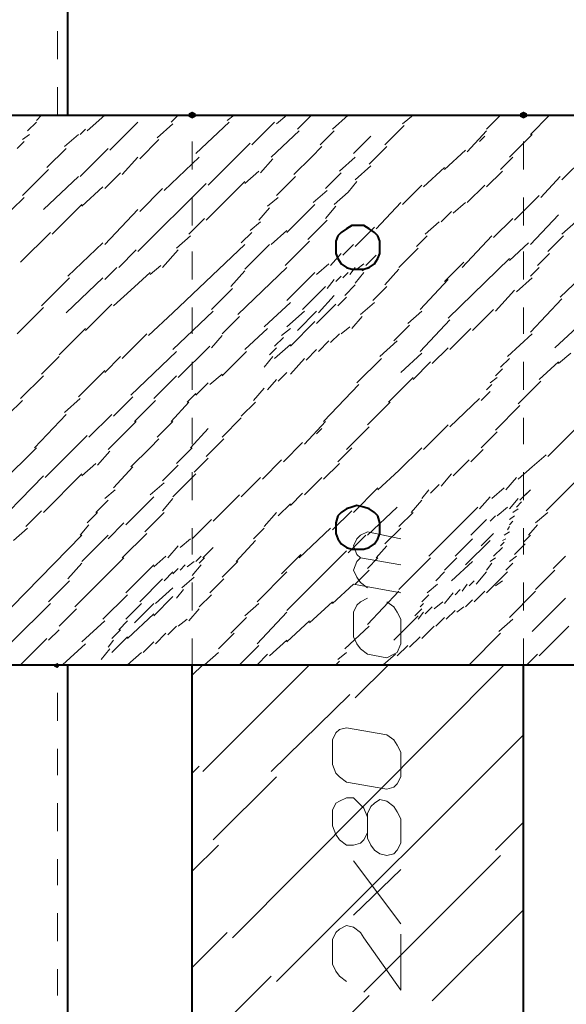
# Model space of a CAD drawing. Header units: millimetres. Extents: x 5545 to 136428, y -146986 to -36607.
# Tile 56 of 105: x 45822 to 45903, y -55284 to -55137. Entities that reach past the tile are written whole.
import ezdxf

# ---------------------------------------------------------------- set-up
doc = ezdxf.new("R2010")
doc.units = ezdxf.units.MM
doc.header["$LTSCALE"] = 8
doc.layers.add('1', color=7, linetype='Continuous')

msp = doc.modelspace()

# ---------------------------------------------------------------- hatches: boundary and pattern name
h = msp.add_hatch(color=7)
h.dxf.hatch_style = 2
h.paths.add_polyline_path([(45847.566, -55151.425), (45847.042, -55151.163), (45847.042, -55150.639), (45847.566, -55150.377), (45848.09, -55150.639), (45848.09, -55151.163)])
h = msp.add_hatch(color=7)
h.dxf.hatch_style = 2
h.paths.add_polyline_path([(45897.072, -55151.425), (45896.548, -55151.163), (45896.548, -55150.639), (45897.072, -55150.377), (45897.596, -55150.639), (45897.596, -55151.163)])
h = msp.add_hatch(color=7)
h.dxf.hatch_style = 2
h.paths.add_polyline_path([(45827.397, -55233.673), (45826.873, -55233.411), (45826.873, -55233.149), (45827.397, -55232.888), (45827.659, -55233.149), (45827.659, -55233.411)])

# ---------------------------------------------------------------- linework, layer by layer
at = {"layer": '1', "color": 7, "lineweight": 40}
for points in [[(45828.968, -55150.901), (45828.968, -55107.943)], [(45389.175, -55150.901), (46592.516, -55150.901)], [(45869.831, -55168.451), (45869.307, -55168.975)], [(45870.616, -55167.927), (45869.831, -55168.451)], [(45871.402, -55167.403), (45870.616, -55167.927)], [(45872.188, -55167.403), (45871.402, -55167.403)], [(45873.236, -55167.403), (45872.188, -55167.403)], [(45874.022, -55167.927), (45873.236, -55167.403)], [(45874.807, -55168.451), (45874.022, -55167.927)], [(45875.331, -55168.975), (45874.807, -55168.451)], [(45869.307, -55168.975), (45869.045, -55169.761)], [(45869.045, -55169.761), (45869.045, -55170.546)], [(45875.593, -55169.761), (45875.331, -55168.975)], [(45875.593, -55170.546), (45875.593, -55169.761)], [(45869.045, -55170.546), (45869.045, -55171.594)], [(45875.593, -55171.594), (45875.593, -55170.546)], [(45869.045, -55171.594), (45869.307, -55172.38)], [(45869.307, -55172.38), (45869.831, -55173.166)], [(45874.807, -55173.166), (45875.331, -55172.38)], [(45875.331, -55172.38), (45875.593, -55171.594)], [(45869.831, -55173.166), (45870.616, -55173.69)], [(45870.616, -55173.69), (45871.402, -55173.952)], [(45871.402, -55173.952), (45872.188, -55173.952)], [(45872.188, -55173.952), (45873.236, -55173.952)], [(45873.236, -55173.952), (45874.022, -55173.69)], [(45874.022, -55173.69), (45874.807, -55173.166)], [(45871.402, -55209.575), (45870.616, -55209.837)], [(45872.188, -55209.313), (45871.402, -55209.575)], [(45873.236, -55209.575), (45872.188, -55209.313)], [(45874.022, -55209.837), (45873.236, -55209.575)], [(45869.307, -55210.885), (45869.045, -55211.933)], [(45869.831, -55210.361), (45869.307, -55210.885)], [(45870.616, -55209.837), (45869.831, -55210.361)], [(45874.807, -55210.361), (45874.022, -55209.837)], [(45875.331, -55210.885), (45874.807, -55210.361)], [(45875.593, -55211.933), (45875.331, -55210.885)], [(45869.045, -55211.933), (45869.045, -55212.718)], [(45875.593, -55212.718), (45875.593, -55211.933)], [(45869.045, -55212.718), (45869.045, -55213.504)], [(45869.045, -55213.504), (45869.307, -55214.29)], [(45875.331, -55214.29), (45875.593, -55213.504)], [(45875.593, -55213.504), (45875.593, -55212.718)], [(45869.307, -55214.29), (45869.831, -55215.076)], [(45869.831, -55215.076), (45870.616, -55215.6)], [(45870.616, -55215.6), (45871.402, -55215.862)], [(45873.236, -55215.862), (45874.022, -55215.6)], [(45874.022, -55215.6), (45874.807, -55215.076)], [(45874.807, -55215.076), (45875.331, -55214.29)], [(45871.402, -55215.862), (45872.188, -55215.862)], [(45872.188, -55215.862), (45873.236, -55215.862)], [(45389.175, -55233.149), (46592.516, -55233.149)], [(45828.968, -55398.17), (45828.968, -55233.149)], [(45847.566, -55398.17), (45847.566, -55233.149)], [(45897.072, -55398.17), (45897.072, -55233.149)]]:
    msp.add_lwpolyline(points, dxfattribs=at)
at = {"layer": '1', "color": 7, "lineweight": 18}
for points in [[(45827.397, -55142.519), (45827.397, -55138.328)], [(45827.397, -55150.901), (45827.397, -55146.71)], [(45847.566, -55159.021), (45847.566, -55154.83)], [(45897.072, -55159.021), (45897.072, -55154.83)], [(45847.566, -55167.403), (45847.566, -55163.212)], [(45897.072, -55167.403), (45897.072, -55163.212)], [(45847.566, -55175.523), (45847.566, -55171.332)], [(45897.072, -55175.523), (45897.072, -55171.332)], [(45847.566, -55183.643), (45847.566, -55179.714)], [(45897.072, -55183.643), (45897.072, -55179.714)], [(45847.566, -55192.025), (45847.566, -55187.834)], [(45897.072, -55192.025), (45897.072, -55187.834)], [(45847.566, -55200.145), (45847.566, -55196.216)], [(45897.072, -55200.145), (45897.072, -55196.216)], [(45847.566, -55208.527), (45847.566, -55204.336)], [(45897.072, -55208.527), (45897.072, -55204.336)], [(45847.566, -55216.647), (45847.566, -55212.718)], [(45872.188, -55214.29), (45872.712, -55213.766)], [(45872.712, -55213.766), (45873.76, -55213.242)], [(45873.76, -55213.242), (45878.736, -55214.29)], [(45897.072, -55216.647), (45897.072, -55212.718)], [(45871.664, -55215.338), (45872.188, -55214.29)], [(45872.188, -55216.647), (45871.664, -55215.338)], [(45872.712, -55217.171), (45872.188, -55216.647)], [(45871.664, -55219.005), (45872.188, -55217.695)], [(45872.188, -55217.695), (45872.712, -55217.171)], [(45878.736, -55218.219), (45872.712, -55217.171)], [(45872.188, -55220.053), (45871.664, -55219.005)], [(45847.566, -55225.029), (45847.566, -55220.838)], [(45878.736, -55222.41), (45871.664, -55221.1)], [(45872.712, -55220.838), (45872.188, -55220.053)], [(45873.76, -55221.624), (45872.712, -55220.838)], [(45897.072, -55225.029), (45897.072, -55220.838)], [(45871.664, -55225.291), (45872.188, -55224.244)], [(45872.188, -55224.244), (45872.712, -55223.72)], [(45872.712, -55223.72), (45873.76, -55223.196)], [(45876.641, -55223.72), (45877.689, -55224.506)], [(45871.664, -55228.958), (45871.664, -55225.291)], [(45877.689, -55224.506), (45878.213, -55225.291)], [(45878.213, -55225.291), (45878.736, -55226.339)], [(45878.736, -55226.339), (45878.736, -55230.006)], [(45847.566, -55233.149), (45847.566, -55229.22)], [(45872.188, -55230.006), (45871.664, -55228.958)], [(45872.712, -55230.792), (45872.188, -55230.006)], [(45878.736, -55230.006), (45878.213, -55231.316)], [(45897.072, -55233.149), (45897.072, -55229.22)], [(45873.76, -55231.578), (45872.712, -55230.792)], [(45876.641, -55232.102), (45873.76, -55231.578)], [(45877.689, -55231.578), (45876.641, -55232.102)], [(45878.213, -55231.316), (45877.689, -55231.578)], [(45827.397, -55241.531), (45827.397, -55237.34)], [(45869.045, -55243.365), (45868.521, -55244.413)], [(45869.569, -55242.841), (45869.045, -55243.365)], [(45870.616, -55242.579), (45869.569, -55242.841)], [(45876.641, -55243.627), (45870.616, -55242.579)], [(45868.521, -55244.413), (45868.521, -55248.08)], [(45877.689, -55244.413), (45876.641, -55243.627)], [(45878.213, -55245.199), (45877.689, -55244.413)], [(45827.397, -55249.652), (45827.397, -55245.722)], [(45878.736, -55246.246), (45878.213, -55245.199)], [(45878.736, -55249.913), (45878.736, -55246.246)], [(45868.521, -55248.08), (45869.045, -55249.39)], [(45869.045, -55249.39), (45869.569, -55249.913)], [(45869.569, -55249.913), (45870.616, -55250.699)], [(45870.616, -55250.699), (45876.641, -55251.747)], [(45877.689, -55251.485), (45878.213, -55250.961)], [(45878.213, -55250.961), (45878.736, -55249.913)], [(45876.641, -55251.747), (45877.689, -55251.485)], [(45827.397, -55258.034), (45827.397, -55253.843)], [(45868.521, -55254.89), (45869.045, -55253.843)], [(45869.045, -55253.843), (45869.569, -55253.581)], [(45869.569, -55253.581), (45870.616, -55253.057)], [(45870.616, -55253.057), (45871.664, -55253.057)], [(45871.664, -55253.057), (45872.712, -55254.104)], [(45874.284, -55254.366), (45874.807, -55253.843)], [(45874.807, -55253.843), (45875.593, -55253.319)], [(45875.593, -55253.319), (45876.641, -55253.581)], [(45876.641, -55253.581), (45877.689, -55254.366)], [(45868.521, -55257.248), (45868.521, -55254.89)], [(45872.712, -55254.104), (45873.236, -55254.628)], [(45873.236, -55254.628), (45873.76, -55255.938)], [(45873.76, -55255.414), (45874.284, -55254.366)], [(45877.689, -55254.366), (45878.213, -55255.152)], [(45878.213, -55255.152), (45878.736, -55256.2)], [(45873.76, -55259.081), (45873.76, -55255.414)], [(45878.736, -55256.2), (45878.736, -55259.867)], [(45869.045, -55258.557), (45868.521, -55257.248)], [(45873.76, -55258.295), (45873.236, -55259.343)], [(45869.569, -55259.343), (45869.045, -55258.557)], [(45870.616, -55260.129), (45869.569, -55259.343)], [(45873.236, -55259.343), (45872.712, -55259.867)], [(45874.284, -55260.129), (45873.76, -55259.081)], [(45871.664, -55260.129), (45870.616, -55260.129)], [(45872.712, -55259.867), (45871.664, -55260.129)], [(45874.807, -55260.915), (45874.284, -55260.129)], [(45875.593, -55261.439), (45874.807, -55260.915)], [(45878.213, -55260.915), (45877.689, -55261.439)], [(45878.736, -55259.867), (45878.213, -55260.915)], [(45827.397, -55266.154), (45827.397, -55262.225)], [(45878.736, -55271.916), (45871.664, -55262.486)], [(45876.641, -55261.701), (45875.593, -55261.439)], [(45877.689, -55261.439), (45876.641, -55261.701)], [(45871.664, -55270.607), (45878.736, -55263.796)], [(45827.397, -55274.536), (45827.397, -55270.345)], [(45869.569, -55272.702), (45869.045, -55273.226)], [(45870.616, -55272.178), (45869.569, -55272.702)], [(45871.664, -55272.44), (45870.616, -55272.178)], [(45872.712, -55273.226), (45871.664, -55272.44)], [(45869.045, -55273.226), (45868.521, -55274.274)], [(45868.521, -55274.274), (45868.521, -55277.941)], [(45873.236, -55274.012), (45872.712, -55273.226)], [(45878.736, -55281.87), (45873.236, -55274.012)], [(45878.736, -55273.488), (45878.736, -55281.87)], [(45827.397, -55282.656), (45827.397, -55278.727)], [(45868.521, -55277.941), (45869.045, -55278.989)], [(45869.045, -55278.989), (45869.569, -55279.774)], [(45869.569, -55279.774), (45870.616, -55280.56)]]:
    msp.add_lwpolyline(points, dxfattribs=at)
at = {"layer": '1', "color": 7, "lineweight": 5}
for points in [[(45822.944, -55153.259), (45824.253, -55151.949)], [(45824.253, -55151.687), (45825.039, -55150.901)], [(45831.85, -55153.259), (45834.469, -55150.901)], [(45834.469, -55150.901), (45834.731, -55150.901)], [(45835.255, -55156.14), (45839.446, -55151.949)], [(45842.327, -55154.306), (45844.685, -55152.211)], [(45844.423, -55151.949), (45845.47, -55150.901)], [(45848.09, -55156.664), (45853.067, -55151.949)], [(45852.805, -55151.687), (45853.852, -55150.901)], [(45856.472, -55155.354), (45859.877, -55151.949)], [(45860.139, -55152.211), (45861.711, -55150.901)], [(45863.282, -55152.997), (45865.378, -55150.901)], [(45868.521, -55152.997), (45870.878, -55150.901)], [(45878.998, -55152.211), (45880.57, -55150.901)], [(45891.571, -55152.997), (45893.667, -55150.901)], [(45898.12, -55153.782), (45901.001, -55150.901)], [(45830.802, -55153.782), (45831.588, -55152.997)], [(45859.353, -55157.188), (45863.544, -55153.259)], [(45866.687, -55155.354), (45868.783, -55153.259)], [(45876.379, -55155.354), (45879.26, -55152.473)], [(45888.69, -55156.402), (45891.571, -55153.259)], [(45821.372, -55155.878), (45822.42, -55154.83)], [(45822.158, -55154.568), (45823.206, -55153.782)], [(45828.444, -55155.616), (45830.54, -55153.782)], [(45839.708, -55157.45), (45842.589, -55154.568)], [(45849.923, -55161.379), (45856.21, -55155.092)], [(45871.664, -55156.664), (45874.284, -55154.044)], [(45890.524, -55154.83), (45891.309, -55154.044)], [(45894.977, -55157.188), (45898.382, -55153.782)], [(45825.825, -55158.759), (45828.706, -55155.878)], [(45830.802, -55160.069), (45834.993, -55155.878)], [(45865.378, -55157.188), (45866.949, -55155.616)], [(45874.022, -55158.235), (45876.641, -55155.616)], [(45885.285, -55159.021), (45888.428, -55156.14)], [(45837.088, -55159.807), (45839.446, -55157.188)], [(45843.375, -55162.164), (45848.614, -55157.188)], [(45857.781, -55159.545), (45859.615, -55157.45)], [(45862.758, -55159.807), (45865.378, -55157.188)], [(45869.569, -55159.283), (45871.926, -55157.188)], [(45893.667, -55159.021), (45895.5, -55157.188)], [(45902.835, -55160.593), (45906.24, -55157.188)], [(45822.158, -55162.95), (45826.087, -55159.021)], [(45834.469, -55161.902), (45836.826, -55159.545)], [(45855.424, -55161.117), (45857.52, -55159.283)], [(45868.783, -55160.593), (45869.831, -55159.545)], [(45871.926, -55160.593), (45874.284, -55158.497)], [(45882.142, -55161.641), (45885.285, -55158.759)], [(45891.571, -55161.641), (45893.929, -55159.283)], [(45825.301, -55165.046), (45830.54, -55160.069)], [(45849.661, -55166.617), (45855.424, -55160.855)], [(45860.139, -55162.95), (45863.02, -55160.069)], [(45867.473, -55161.902), (45868.783, -55160.593)], [(45870.878, -55162.426), (45872.188, -55160.855)], [(45899.691, -55163.212), (45902.573, -55160.069)], [(45831.064, -55164.522), (45834.207, -55161.641)], [(45839.446, -55171.332), (45849.661, -55161.117)], [(45839.708, -55165.308), (45843.113, -55161.902)], [(45865.64, -55163.998), (45867.735, -55162.164)], [(45868.783, -55164.26), (45870.878, -55162.426)], [(45878.998, -55164.26), (45881.88, -55161.379)], [(45888.69, -55163.998), (45891.309, -55161.379)], [(45820.586, -55165.046), (45822.42, -55163.212)], [(45858.829, -55164.522), (45860.401, -55163.212)], [(45875.069, -55167.927), (45878.736, -55163.998)], [(45886.595, -55165.57), (45888.428, -55163.998)], [(45895.762, -55166.617), (45899.43, -55162.95)], [(45826.611, -55168.713), (45831.064, -55164.26)], [(45834.469, -55170.284), (45839.446, -55165.046)], [(45857.52, -55166.617), (45859.091, -55164.784)], [(45861.711, -55168.451), (45865.902, -55164.26)], [(45867.473, -55166.355), (45869.045, -55164.522)], [(45884.761, -55166.879), (45886.333, -55165.308)], [(45847.042, -55168.713), (45849.399, -55166.355)], [(45856.21, -55168.189), (45857.781, -55166.879)], [(45864.854, -55169.499), (45867.735, -55166.617)], [(45882.404, -55168.713), (45884.499, -55166.879)], [(45892.619, -55169.237), (45895.5, -55166.355)], [(45898.12, -55170.284), (45902.311, -55165.832)], [(45902.835, -55168.713), (45904.93, -55166.879)], [(45821.896, -55172.904), (45826.349, -55168.451)], [(45854.9, -55170.023), (45856.472, -55168.451)], [(45859.353, -55170.284), (45861.711, -55168.189)], [(45871.926, -55170.546), (45874.807, -55167.665)], [(45845.208, -55170.808), (45847.304, -55168.975)], [(45861.449, -55173.428), (45865.116, -55169.761)], [(45881.094, -55170.546), (45882.666, -55168.975)], [(45887.904, -55173.69), (45892.357, -55168.975)], [(45900.739, -55171.332), (45903.097, -55168.975)], [(45828.968, -55174.999), (45834.207, -55170.023)], [(45836.565, -55173.69), (45839.184, -55171.07)], [(45843.113, -55173.69), (45845.47, -55171.07)], [(45844.685, -55180.5), (45855.424, -55170.284)], [(45855.424, -55173.952), (45859.091, -55170.284)], [(45870.093, -55171.856), (45871.664, -55170.284)], [(45878.475, -55173.69), (45881.356, -55170.808)], [(45894.977, -55172.642), (45897.858, -55170.023)], [(45868.259, -55173.428), (45869.831, -55171.594)], [(45873.498, -55173.428), (45875.069, -55171.856)], [(45885.809, -55181.286), (45894.977, -55172.38)], [(45899.168, -55173.428), (45901.001, -55171.594)], [(45834.469, -55175.523), (45836.303, -55173.69)], [(45841.279, -55174.737), (45842.851, -55173.428)], [(45853.329, -55176.571), (45855.424, -55174.214)], [(45854.376, -55180.762), (45861.711, -55173.69)], [(45866.163, -55174.737), (45867.997, -55173.166)], [(45871.14, -55174.737), (45871.926, -55173.69)], [(45872.188, -55173.952), (45873.236, -55173.166)], [(45872.974, -55174.214), (45873.76, -55173.69)], [(45876.379, -55176.309), (45878.475, -55173.952)], [(45885.285, -55175.785), (45888.166, -55172.904)], [(45898.12, -55174.999), (45899.43, -55173.69)], [(45902.573, -55178.143), (45907.55, -55173.428)], [(45825.039, -55179.452), (45829.23, -55175.261)], [(45828.706, -55180.5), (45834.207, -55175.261)], [(45838.398, -55177.095), (45841.279, -55174.475)], [(45861.711, -55178.666), (45865.902, -55174.475)], [(45867.735, -55176.833), (45868.783, -55175.523)], [(45869.045, -55175.785), (45869.831, -55174.999)], [(45870.093, -55175.261), (45870.878, -55174.475)], [(45871.926, -55176.047), (45873.236, -55174.475)], [(45881.618, -55179.976), (45885.809, -55175.523)], [(45896.024, -55177.357), (45898.382, -55175.261)], [(45835.779, -55179.452), (45838.398, -55177.095)], [(45850.447, -55179.976), (45853.59, -55176.833)], [(45864.068, -55179.976), (45867.473, -55176.571)], [(45870.354, -55177.881), (45871.926, -55176.309)], [(45874.545, -55178.666), (45876.641, -55176.571)], [(45892.881, -55180.238), (45895.762, -55177.095)], [(45866.425, -55180.5), (45868.783, -55177.881)], [(45869.307, -55179.452), (45870.616, -55178.143)], [(45898.12, -55183.381), (45902.835, -55178.405)], [(45821.372, -55183.643), (45825.301, -55179.714)], [(45831.588, -55183.119), (45835.517, -55179.19)], [(45844.685, -55186.001), (45850.709, -55180.238)], [(45858.305, -55182.596), (45862.234, -55178.928)], [(45861.711, -55182.596), (45864.33, -55180.238)], [(45863.282, -55183.119), (45866.163, -55180.238)], [(45866.163, -55182.072), (45869.045, -55179.19)], [(45872.712, -55180.762), (45874.807, -55178.928)], [(45879.784, -55182.072), (45881.88, -55180.238)], [(45889.476, -55183.119), (45892.619, -55179.976)], [(45841.017, -55183.905), (45844.685, -55180.5)], [(45852.019, -55183.643), (45854.638, -55181.024)], [(45871.402, -55182.857), (45872.974, -55181.024)], [(45881.618, -55186.263), (45886.071, -55181.548)], [(45827.659, -55186.787), (45831.588, -55182.857)], [(45855.424, -55186.001), (45858.829, -55182.857)], [(45860.925, -55183.905), (45862.234, -55182.857)], [(45862.234, -55185.477), (45865.902, -55181.81)], [(45869.831, -55183.643), (45871.14, -55182.596)], [(45877.689, -55184.691), (45880.046, -55182.334)], [(45886.071, -55186.001), (45889.214, -55182.857)], [(45901.787, -55185.739), (45905.716, -55182.072)], [(45837.088, -55187.31), (45840.756, -55183.643)], [(45850.447, -55185.739), (45852.019, -55183.905)], [(45859.877, -55185.477), (45861.187, -55184.167)], [(45868.259, -55184.953), (45869.569, -55183.643)], [(45894.715, -55187.048), (45898.382, -55183.643)], [(45845.47, -55190.192), (45850.185, -55185.477)], [(45859.091, -55186.787), (45860.139, -55185.739)], [(45859.877, -55187.31), (45862.234, -55185.215)], [(45864.592, -55187.572), (45866.163, -55186.001)], [(45866.425, -55186.263), (45867.997, -55184.691)], [(45875.593, -55187.048), (45878.213, -55184.691)], [(45883.451, -55188.096), (45885.809, -55185.739)], [(45900.739, -55201.979), (45918.027, -55184.691)], [(45825.039, -55189.668), (45827.659, -55187.048)], [(45834.469, -55189.406), (45836.826, -55187.048)], [(45838.398, -55192.811), (45845.208, -55186.263)], [(45852.019, -55189.93), (45855.686, -55186.263)], [(45858.305, -55188.62), (45859.615, -55187.048)], [(45862.234, -55189.668), (45864.33, -55187.31)], [(45872.188, -55190.978), (45875.855, -55187.31)], [(45878.736, -55189.406), (45881.88, -55186.525)], [(45893.667, -55188.62), (45894.977, -55187.31)], [(45902.311, -55188.096), (45904.144, -55186.525)], [(45880.57, -55190.454), (45883.189, -55187.834)], [(45892.881, -55189.93), (45893.929, -55188.882)], [(45899.43, -55190.454), (45902.311, -55187.834)], [(45821.896, -55193.335), (45825.301, -55189.93)], [(45830.54, -55193.073), (45834.469, -55189.144)], [(45841.803, -55193.335), (45845.208, -55189.93)], [(45850.185, -55191.239), (45852.019, -55189.668)], [(45858.829, -55192.025), (45860.139, -55190.454)], [(45860.401, -55190.716), (45861.711, -55189.406)], [(45876.903, -55193.859), (45880.57, -55190.192)], [(45892.095, -55190.978), (45893.143, -55190.192)], [(45848.09, -55192.811), (45849.923, -55190.978)], [(45856.734, -55193.597), (45858.305, -55191.763)], [(45867.211, -55196.74), (45872.45, -55191.239)], [(45891.571, -55192.025), (45892.357, -55191.239)], [(45896.286, -55194.121), (45899.691, -55190.716)], [(45828.444, -55195.43), (45830.802, -55193.335)], [(45835.779, -55195.954), (45838.66, -55193.073)], [(45846.78, -55193.859), (45848.09, -55192.549)], [(45886.071, -55197.526), (45890.524, -55193.335)], [(45890.786, -55193.597), (45892.095, -55192.287)], [(45820.062, -55195.692), (45822.158, -55193.597)], [(45838.922, -55196.74), (45842.065, -55193.597)], [(45844.423, -55196.74), (45847.042, -55193.859)], [(45854.9, -55195.954), (45856.996, -55193.859)], [(45873.76, -55197.264), (45877.165, -55193.859)], [(45892.881, -55198.05), (45896.548, -55194.383)], [(45823.992, -55200.669), (45828.706, -55195.692)], [(45832.112, -55199.098), (45835.517, -55195.692)], [(45852.019, -55199.098), (45854.9, -55196.216)], [(45834.993, -55200.931), (45839.184, -55196.74)], [(45842.327, -55199.098), (45844.685, -55196.74)], [(45847.304, -55200.669), (45849.923, -55197.788)], [(45864.33, -55200.145), (45867.473, -55196.74)], [(45866.163, -55198.574), (45866.949, -55197.788)], [(45870.616, -55200.931), (45874.022, -55197.526)], [(45882.142, -55200.931), (45885.809, -55197.264)], [(45825.563, -55205.122), (45831.85, -55198.836)], [(45841.279, -55200.669), (45842.589, -55199.36)], [(45849.661, -55201.979), (45852.281, -55199.36)], [(45890.786, -55200.669), (45893.143, -55198.312)], [(45819.015, -55205.908), (45824.253, -55200.669)], [(45838.398, -55203.551), (45841.279, -55200.669)], [(45845.208, -55203.027), (45847.566, -55200.669)], [(45861.187, -55202.765), (45864.068, -55199.883)], [(45869.307, -55202.765), (45871.402, -55200.669)], [(45878.475, -55204.074), (45881.88, -55200.669)], [(45900.477, -55210.099), (45910.955, -55199.621)], [(45833.421, -55203.289), (45835.255, -55201.193)], [(45847.828, -55204.336), (45849.923, -55202.241)], [(45889.214, -55202.765), (45891.048, -55200.931)], [(45898.382, -55203.551), (45900.477, -55201.717)], [(45831.064, -55204.86), (45833.159, -55203.027)], [(45835.779, -55206.694), (45838.66, -55203.551)], [(45844.685, -55204.074), (45845.47, -55203.289)], [(45858.043, -55205.384), (45860.925, -55202.503)], [(45867.211, -55205.384), (45869.569, -55203.027)], [(45886.595, -55204.86), (45888.952, -55202.503)], [(45896.286, -55205.384), (45898.382, -55203.551)], [(45816.657, -55213.766), (45825.301, -55204.86)], [(45825.301, -55210.361), (45831.064, -55204.598)], [(45843.113, -55205.646), (45844.685, -55204.074)], [(45846.518, -55206.17), (45848.09, -55204.598)], [(45854.9, -55208.003), (45857.781, -55205.122)], [(45864.33, -55207.742), (45866.949, -55205.122)], [(45875.331, -55206.956), (45878.475, -55204.074)], [(45884.761, -55206.432), (45886.333, -55204.598)], [(45894.453, -55206.956), (45896.024, -55205.122)], [(45841.279, -55207.742), (45843.375, -55205.908)], [(45844.685, -55208.003), (45846.518, -55206.17)], [(45871.664, -55210.361), (45875.331, -55206.694)], [(45883.189, -55207.48), (45884.499, -55206.17)], [(45892.357, -55208.265), (45894.191, -55206.694)], [(45834.469, -55208.265), (45836.041, -55206.956)], [(45837.612, -55212.194), (45841.803, -55208.003)], [(45850.709, -55211.671), (45854.638, -55207.742)], [(45862.234, -55209.313), (45864.068, -55207.48)], [(45881.88, -55208.265), (45882.927, -55206.956)], [(45890.524, -55209.837), (45892.095, -55208.003)], [(45896.548, -55208.527), (45898.12, -55206.956)], [(45896.548, -55208.527), (45897.596, -55207.48)], [(45833.159, -55210.361), (45834.993, -55208.527)], [(45843.113, -55210.099), (45844.685, -55208.265)], [(45860.401, -55210.885), (45862.234, -55209.051)], [(45873.76, -55213.766), (45878.213, -55209.575)], [(45880.308, -55210.361), (45881.88, -55208.527)], [(45882.927, -55216.909), (45890.262, -55209.575)], [(45893.143, -55210.885), (45894.715, -55209.575)], [(45894.977, -55209.837), (45896.286, -55208.265)], [(45896.024, -55209.575), (45896.81, -55208.789)], [(45822.682, -55212.456), (45825.039, -55210.099)], [(45831.85, -55211.933), (45833.421, -55210.361)], [(45840.494, -55213.242), (45843.375, -55210.361)], [(45858.305, -55212.456), (45860.139, -55210.361)], [(45868.521, -55212.98), (45871.402, -55210.099)], [(45878.475, -55212.456), (45880.57, -55210.361)], [(45892.095, -55211.671), (45892.881, -55210.885)], [(45894.977, -55211.409), (45895.762, -55210.885)], [(45895.5, -55210.361), (45896.286, -55209.837)], [(45898.906, -55211.933), (45900.739, -55210.361)], [(45830.802, -55213.766), (45832.112, -55212.194)], [(45834.993, -55214.29), (45837.35, -55211.933)], [(45847.566, -55214.29), (45850.447, -55211.409)], [(45889.214, -55213.766), (45891.571, -55211.409)], [(45894.715, -55212.98), (45894.977, -55212.456)], [(45894.977, -55212.194), (45895.5, -55211.671)], [(45897.858, -55213.766), (45899.168, -55212.194)], [(45820.586, -55224.506), (45831.064, -55213.766)], [(45820.848, -55214.552), (45822.944, -55212.718)], [(45831.064, -55217.695), (45834.993, -55213.766)], [(45837.088, -55217.171), (45840.756, -55213.504)], [(45856.734, -55214.29), (45858.305, -55212.718)], [(45863.544, -55217.171), (45868.259, -55212.718)], [(45870.878, -55216.385), (45873.498, -55213.766)], [(45876.379, -55215.076), (45878.736, -55212.718)], [(45890.786, -55215.338), (45892.619, -55213.504)], [(45894.191, -55213.766), (45894.977, -55213.242)], [(45897.072, -55214.814), (45898.12, -55213.766)], [(45843.899, -55217.171), (45845.47, -55215.338)], [(45845.732, -55215.6), (45847.304, -55214.29)], [(45849.138, -55217.171), (45850.709, -55215.6)], [(45854.114, -55217.695), (45856.996, -55214.552)], [(45875.069, -55217.171), (45876.641, -55215.338)], [(45886.857, -55216.909), (45889.476, -55214.29)], [(45888.428, -55218.219), (45892.095, -55214.552)], [(45892.619, -55216.909), (45893.929, -55215.6)], [(45893.667, -55215.338), (45894.191, -55214.814)], [(45893.929, -55214.552), (45894.453, -55214.29)], [(45895.762, -55216.647), (45897.334, -55215.076)], [(45841.803, -55218.481), (45843.637, -55216.909)], [(45848.09, -55217.695), (45848.876, -55216.909)], [(45860.925, -55219.529), (45863.806, -55216.647)], [(45861.711, -55225.029), (45870.616, -55216.124)], [(45894.977, -55217.695), (45896.024, -55216.909)], [(45901.525, -55218.743), (45903.359, -55216.909)], [(45828.968, -55220.315), (45831.064, -55217.957)], [(45830.016, -55224.506), (45837.35, -55217.171)], [(45837.612, -55222.41), (45841.803, -55218.219)], [(45845.732, -55219.005), (45846.518, -55218.219)], [(45846.78, -55218.481), (45847.828, -55217.695)], [(45847.566, -55219.791), (45848.876, -55218.219)], [(45848.614, -55217.957), (45849.399, -55217.171)], [(45852.019, -55220.053), (45854.376, -55217.695)], [(45873.76, -55218.743), (45875.331, -55217.171)], [(45878.475, -55221.886), (45883.189, -55217.171)], [(45885.285, -55219.005), (45887.118, -55217.171)], [(45886.333, -55220.576), (45889.476, -55217.695)], [(45891.571, -55219.005), (45892.357, -55217.957)], [(45892.095, -55217.695), (45892.881, -55217.171)], [(45894.453, -55219.005), (45895.5, -55217.957)], [(45843.375, -55220.576), (45844.685, -55219.267)], [(45844.685, -55219.529), (45845.47, -55218.743)], [(45857.258, -55223.72), (45861.711, -55219.267)], [(45871.926, -55221.1), (45874.022, -55219.005)], [(45883.975, -55220.576), (45885.285, -55219.267)], [(45890, -55221.1), (45891.571, -55219.267)], [(45891.571, -55222.41), (45894.715, -55219.267)], [(45898.906, -55221.886), (45901.787, -55219.005)], [(45826.087, -55223.72), (45829.23, -55220.576)], [(45839.708, -55223.72), (45843.113, -55220.315)], [(45845.994, -55221.624), (45847.828, -55220.053)], [(45850.185, -55222.41), (45852.281, -55220.315)], [(45868.521, -55223.982), (45871.664, -55221.1)], [(45882.666, -55222.41), (45884.237, -55221.1)], [(45887.904, -55222.148), (45888.69, -55221.1)], [(45888.952, -55221.362), (45889.738, -55220.576)], [(45892.881, -55221.362), (45893.929, -55220.576)], [(45834.207, -55226.339), (45837.874, -55222.672)], [(45841.803, -55225.815), (45844.685, -55222.934)], [(45842.065, -55223.982), (45844.685, -55221.624)], [(45845.208, -55223.196), (45846.256, -55221.886)], [(45848.614, -55224.506), (45850.447, -55222.672)], [(45873.76, -55227.125), (45878.475, -55222.148)], [(45881.88, -55223.72), (45882.927, -55222.672)], [(45885.285, -55223.982), (45886.595, -55222.41)], [(45886.857, -55222.672), (45887.642, -55221.886)], [(45889.738, -55223.72), (45891.309, -55222.148)], [(45894.977, -55226.077), (45898.906, -55222.148)], [(45820.586, -55229.744), (45826.349, -55223.982)], [(45837.612, -55226.339), (45839.97, -55223.982)], [(45838.922, -55226.863), (45841.803, -55223.982)], [(45855.424, -55225.815), (45857.52, -55223.982)], [(45865.116, -55226.863), (45868.521, -55223.72)], [(45881.618, -55224.506), (45882.142, -55223.982)], [(45883.713, -55224.767), (45885.023, -55223.72)], [(45888.428, -55224.506), (45889.476, -55223.458)], [(45898.382, -55228.173), (45903.359, -55223.196)], [(45827.659, -55227.387), (45830.278, -55224.767)], [(45837.874, -55229.22), (45841.803, -55225.553)], [(45847.042, -55226.601), (45848.614, -55224.767)], [(45857.258, -55230.006), (45861.711, -55225.291)], [(45877.689, -55229.482), (45881.356, -55225.815)], [(45880.832, -55225.815), (45881.88, -55224.767)], [(45881.356, -55226.339), (45882.142, -55225.291)], [(45882.404, -55225.553), (45883.451, -55224.506)], [(45885.547, -55226.339), (45886.857, -55225.029)], [(45887.118, -55225.291), (45888.166, -55224.506)], [(45831.064, -55229.744), (45834.469, -55226.601)], [(45836.565, -55227.911), (45837.874, -55226.601)], [(45843.899, -55228.697), (45845.208, -55227.387)], [(45845.47, -55227.387), (45846.78, -55226.339)], [(45853.329, -55228.435), (45855.686, -55226.077)], [(45861.711, -55229.744), (45865.116, -55226.601)], [(45870.354, -55230.792), (45874.022, -55227.387)], [(45881.88, -55229.22), (45883.713, -55227.387)], [(45883.975, -55227.387), (45885.285, -55226.077)], [(45893.405, -55228.173), (45895.5, -55226.339)], [(45899.43, -55231.84), (45903.882, -55227.387)], [(45826.087, -55229.482), (45827.659, -55227.911)], [(45835.517, -55229.22), (45836.826, -55227.911)], [(45842.065, -55230.006), (45843.637, -55228.435)], [(45851.495, -55230.792), (45853.852, -55228.435)], [(45888.952, -55233.149), (45893.667, -55228.435)], [(45821.896, -55233.149), (45825.825, -55229.22)], [(45828.183, -55233.149), (45831.588, -55230.006)], [(45834.993, -55230.53), (45835.779, -55229.482)], [(45835.517, -55231.316), (45837.874, -55228.958)], [(45840.232, -55231.316), (45841.803, -55229.744)], [(45854.638, -55233.149), (45857.52, -55230.268)], [(45859.091, -55231.84), (45861.711, -55229.482)], [(45878.213, -55231.84), (45879.784, -55230.268)], [(45880.046, -55230.53), (45881.618, -55228.958)], [(45833.945, -55232.364), (45835.255, -55230.792)], [(45837.874, -55233.149), (45839.97, -55231.316)], [(45849.399, -55233.149), (45851.495, -55231.316)], [(45857.258, -55233.149), (45858.829, -55231.578)], [(45869.307, -55232.364), (45870.616, -55231.316)], [(45876.117, -55233.149), (45877.951, -55231.578)], [(45897.596, -55233.149), (45899.168, -55231.578)], [(45837.35, -55233.149), (45837.612, -55233.149)], [(45847.566, -55234.721), (45849.138, -55233.149)], [(45849.138, -55249.128), (45865.116, -55233.149)], [(45853.59, -55274.012), (45894.191, -55233.149)], [(45869.045, -55233.149), (45869.569, -55232.626)], [(45871.926, -55238.126), (45876.903, -55233.149)], [(45859.353, -55249.128), (45871.14, -55237.602)], [(45860.139, -55280.56), (45897.072, -55243.627)], [(45847.566, -55249.39), (45848.614, -55248.342)], [(45850.709, -55259.343), (45860.139, -55249.913)], [(45892.881, -55260.915), (45897.072, -55256.724)], [(45847.566, -55264.058), (45851.495, -55260.129)], [(45873.236, -55282.132), (45893.667, -55261.701)], [(45883.451, -55283.441), (45897.072, -55269.821)], [(45847.566, -55278.465), (45852.805, -55273.226)], [(45847.566, -55291.562), (45859.353, -55279.774)], [(45847.566, -55309.111), (45874.022, -55282.656)]]:
    msp.add_lwpolyline(points, dxfattribs=at)

doc.saveas('drawing.dxf')
